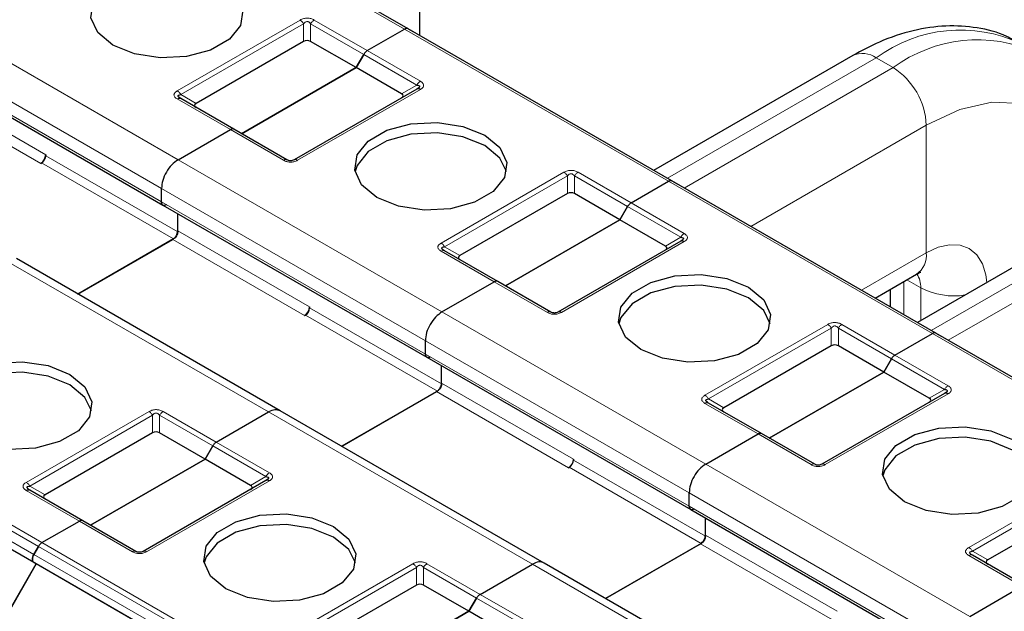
# Model space of a CAD drawing. Header units: millimetres. Extents: x 5 to 418, y 2 to 292.
# Tile 34 of 56: x 249 to 260, y 136 to 143. Entities that reach past the tile are written whole.
import ezdxf

# ---------------------------------------------------------------- set-up
doc = ezdxf.new("R2010")
doc.units = ezdxf.units.MM

msp = doc.modelspace()

# ---------------------------------------------------------------- linework, layer by layer
at = {"color": 7, "linetype": 'Continuous', "lineweight": 18}
for p, q in [((253.2429, 142.7021), (250.2448, 144.4329)), ((247.6708, 142.947), (250.6689, 141.2162)), ((250.6596, 141.9999), (252.055, 142.8054)), ((250.6996, 141.9577), (252.095, 142.7632)), ((252.095, 142.5619), (252.095, 142.7632)), ((252.175, 142.7632), (252.7784, 142.4148)), ((252.175, 142.7632), (252.175, 142.5619)), ((252.215, 142.8054), (252.8184, 142.4571)), ((256.241, 140.9714), (253.2429, 142.7021)), ((247.4822, 142.6204), (250.4803, 140.8896)), ((250.4803, 140.7372), (247.4822, 142.468)), ((252.8184, 142.4571), (253.4217, 142.1087)), ((252.7784, 142.4148), (253.3817, 142.0665)), ((256.2284, 141.0057), (258.6007, 142.3752)), ((258.7931, 142.2642), (258.6007, 142.3752)), ((256.4208, 140.8947), (258.7931, 142.2642)), ((247.666, 142.1386), (249.1651, 141.2732)), ((247.6095, 142.0406), (249.1085, 141.1752)), ((253.4217, 142.0164), (252.0264, 141.2108)), ((253.2075, 141.9659), (253.3817, 142.0665)), ((251.263, 141.5592), (250.6596, 141.9075)), ((250.6996, 141.9577), (250.8739, 141.857)), ((251.8664, 141.2108), (251.263, 141.5592)), ((257.1751, 140.4592), (259.1702, 141.611)), ((259.1702, 140.1586), (259.1702, 141.611)), ((249.1651, 141.2623), (250.6642, 140.3969)), ((250.6689, 141.2162), (253.667, 139.4854)), ((249.118, 141.1807), (250.617, 140.3153)), ((253.6577, 140.2691), (255.0531, 141.0746)), ((253.6977, 140.2269), (255.0931, 141.0324)), ((255.0931, 140.8312), (255.0931, 141.0324)), ((255.1731, 141.0324), (255.7765, 140.6841)), ((255.1731, 141.0324), (255.1731, 140.8312)), ((255.2131, 141.0746), (255.8165, 140.7263)), ((259.2392, 139.2406), (256.241, 140.9714)), ((250.4803, 140.8896), (253.4785, 139.1588)), ((253.4785, 139.0064), (250.4803, 140.7372)), ((255.7765, 140.6841), (256.3799, 140.3357)), ((255.8165, 140.7263), (256.4199, 140.3779)), ((259.2266, 139.2749), (261.5989, 140.6444)), ((259.4189, 139.1639), (261.7912, 140.5334)), ((250.6642, 140.4078), (252.1632, 139.5424)), ((250.6076, 140.3099), (252.1067, 139.4445)), ((256.2056, 140.2351), (256.3799, 140.3357)), ((253.6977, 140.2269), (253.872, 140.1262)), ((256.4199, 140.2856), (255.0245, 139.4801)), ((251.6965, 138.3479), (248.6984, 140.0787)), ((254.2611, 139.8284), (253.6577, 140.1767)), ((258.433, 139.733), (259.1702, 140.1586)), ((258.9492, 139.8506), (259.107, 139.7595)), ((254.8645, 139.4801), (254.2611, 139.8284)), ((258.9147, 139.8307), (258.9147, 139.4549)), ((259.107, 139.7595), (259.107, 139.3862)), ((252.1632, 139.5316), (253.6623, 138.6662)), ((252.1161, 139.4499), (253.6152, 138.5845)), ((253.667, 139.4854), (256.6652, 137.7546)), ((256.6559, 138.5383), (258.0512, 139.3438)), ((256.6959, 138.4961), (258.0912, 139.3016)), ((258.0912, 139.1004), (258.0912, 139.3016)), ((258.1712, 139.3016), (258.7746, 138.9533)), ((258.1712, 139.3016), (258.1712, 139.1004)), ((258.2112, 139.3438), (258.8146, 138.9955)), ((262.2373, 137.5098), (259.2392, 139.2406)), ((253.4785, 139.1588), (256.4766, 137.428)), ((256.4766, 137.2756), (253.4785, 139.0064)), ((258.7746, 138.9533), (259.378, 138.6049)), ((258.8146, 138.9955), (259.418, 138.6472)), ((253.6623, 138.677), (255.1614, 137.8117)), ((246.0844, 138.5505), (249.0825, 136.8197)), ((246.1244, 138.5927), (249.1225, 136.8619)), ((253.6057, 138.5791), (255.1048, 137.7137)), ((259.418, 138.5548), (258.0227, 137.7493)), ((259.2037, 138.5043), (259.378, 138.6049)), ((246.0315, 138.4589), (249.0296, 136.7281)), ((257.2593, 138.0976), (256.6559, 138.4459)), ((256.6959, 138.4961), (256.8701, 138.3955)), ((249.0296, 136.6357), (246.0315, 138.3665)), ((248.9437, 137.5477), (250.339, 138.3533)), ((248.9837, 137.5055), (250.379, 138.311)), ((250.379, 138.1098), (250.379, 138.311)), ((250.459, 138.311), (251.0624, 137.9627)), ((250.459, 138.311), (250.459, 138.1098)), ((250.499, 138.3533), (251.1024, 138.0049)), ((254.6947, 136.6171), (251.6965, 138.3479)), ((257.8627, 137.7493), (257.2593, 138.0976)), ((251.0624, 137.9627), (251.6658, 137.6144)), ((251.1024, 138.0049), (251.7058, 137.6566)), ((255.1614, 137.8008), (256.6604, 136.9354)), ((256.6652, 137.7546), (259.6633, 136.0238)), ((251.4916, 137.5137), (251.6658, 137.6144)), ((255.1142, 137.7191), (256.6133, 136.8537)), ((259.654, 136.8075), (261.0494, 137.613)), ((248.9837, 137.5055), (249.158, 137.4049)), ((251.7058, 137.5642), (250.3105, 136.7587)), ((259.694, 136.7653), (261.0894, 137.5708)), ((249.5471, 137.107), (248.9437, 137.4554)), ((256.4766, 137.428), (259.4747, 135.6973)), ((259.4747, 135.5448), (256.4766, 137.2756)), ((250.1505, 136.7587), (249.5471, 137.107)), ((256.6604, 136.9463), (258.1595, 136.0809)), ((249.1225, 136.8619), (252.1207, 135.1312)), ((256.6039, 136.8483), (258.1029, 135.9829)), ((249.0296, 136.7281), (252.0278, 134.9973)), ((249.0825, 136.8197), (252.0807, 135.0889)), ((260.2574, 136.3668), (259.654, 136.7152)), ((259.694, 136.7653), (259.8683, 136.6647)), ((252.0278, 134.9049), (249.0296, 136.6357)), ((251.9418, 135.8169), (253.3372, 136.6225)), ((253.4972, 136.6225), (254.1006, 136.2741)), ((257.6928, 134.8863), (254.6947, 136.6171)), ((251.9818, 135.7747), (253.3772, 136.5802)), ((253.3772, 136.379), (253.3772, 136.5802)), ((253.4572, 136.5802), (254.0606, 136.2319)), ((253.4572, 136.5802), (253.4572, 136.379)), ((254.1006, 136.2741), (254.704, 135.9258)), ((254.0606, 136.2319), (254.664, 135.8836))]:
    msp.add_line(p, q, dxfattribs=at)
at = {"color": 7, "linetype": 'Continuous', "lineweight": 25}
for p, q in [((253.2829, 142.7061), (250.2848, 144.4369)), ((253.4172, 142.6286), (253.4172, 144.3039)), ((252.8184, 142.4571), (253.2429, 142.7021)), ((252.8184, 142.4571), (253.2429, 142.7021)), ((253.2829, 142.7061), (253.3358, 142.6756)), ((256.281, 140.9753), (253.2829, 142.7061)), ((252.095, 142.5619), (250.8739, 141.857)), ((252.6912, 142.2639), (252.175, 142.5619)), ((247.4988, 142.4313), (250.4969, 140.7006)), ((252.6912, 142.2639), (252.7784, 142.4148)), ((252.7784, 142.4148), (252.6912, 142.2639)), ((258.3341, 142.4016), (256.0722, 141.0959)), ((252.6912, 142.2639), (251.3901, 141.5128)), ((251.3901, 141.5128), (252.6912, 142.2639)), ((253.2075, 141.9659), (252.6912, 142.2639)), ((253.3817, 142.0203), (251.9864, 141.2148)), ((253.3935, 142.0278), (253.3855, 142.0221)), ((251.303, 141.5631), (250.6996, 141.9115)), ((250.6689, 141.2162), (251.263, 141.5592)), ((250.6689, 141.2162), (251.263, 141.5592)), ((251.9064, 141.2148), (251.303, 141.5631)), ((249.1651, 141.2732), (249.1651, 141.2623)), ((249.1085, 141.1752), (249.118, 141.1807)), ((255.8165, 140.7263), (256.241, 140.9714)), ((255.8165, 140.7263), (256.241, 140.9714)), ((259.2792, 139.2445), (256.281, 140.9753)), ((256.281, 140.9753), (256.3339, 140.9448)), ((250.4803, 140.7372), (250.4803, 140.8896)), ((250.4803, 140.7372), (250.4803, 140.8896)), ((255.0931, 140.8312), (253.872, 140.1262)), ((255.6893, 140.5331), (255.1731, 140.8312)), ((250.4969, 140.7006), (253.495, 138.9698)), ((255.7765, 140.6841), (255.6893, 140.5331)), ((255.6893, 140.5331), (255.7765, 140.6841)), ((261.3322, 140.6708), (259.0704, 139.3651)), ((250.6642, 140.3969), (250.6642, 140.604)), ((250.6642, 140.4078), (250.6642, 140.604)), ((254.3883, 139.782), (255.6893, 140.5331)), ((255.6893, 140.5331), (254.3883, 139.782)), ((256.2056, 140.2351), (255.6893, 140.5331)), ((250.617, 140.3153), (249.5309, 139.6883)), ((249.5309, 139.6883), (250.6076, 140.3099)), ((256.3916, 140.297), (256.3836, 140.2913)), ((256.3799, 140.2895), (254.9845, 139.484)), ((251.8299, 138.3611), (248.8317, 140.0919)), ((254.3011, 139.8324), (253.6977, 140.1807)), ((258.5892, 139.6428), (259.0597, 139.9144)), ((253.667, 139.4854), (254.2611, 139.8284)), ((253.667, 139.4854), (254.2611, 139.8284)), ((254.9045, 139.484), (254.3011, 139.8324)), ((258.7585, 139.7405), (258.7585, 139.5451)), ((252.1632, 139.5424), (252.1632, 139.5316)), ((252.1067, 139.4445), (252.1161, 139.4499)), ((258.8146, 138.9955), (259.2392, 139.2406)), ((258.8146, 138.9955), (259.2392, 139.2406)), ((259.2792, 139.2445), (259.3321, 139.214)), ((262.2773, 137.5138), (259.2792, 139.2445)), ((253.4785, 139.0064), (253.4785, 139.1588)), ((253.4785, 139.0064), (253.4785, 139.1588)), ((258.0912, 139.1004), (256.8701, 138.3955)), ((258.6875, 138.8023), (258.1712, 139.1004)), ((253.495, 138.9698), (256.4932, 137.239)), ((258.6875, 138.8023), (258.7746, 138.9533)), ((258.7746, 138.9533), (258.6875, 138.8023)), ((253.6623, 138.677), (253.6623, 138.8732)), ((253.6623, 138.6662), (253.6623, 138.8732)), ((258.6875, 138.8023), (257.3864, 138.0512)), ((257.3864, 138.0512), (258.6875, 138.8023)), ((259.2037, 138.5043), (258.6875, 138.8023)), ((253.6152, 138.5845), (252.529, 137.9575)), ((252.529, 137.9575), (253.6057, 138.5791)), ((259.378, 138.5588), (257.9827, 137.7532)), ((259.3897, 138.5662), (259.3818, 138.5605)), ((257.2993, 138.1016), (256.6959, 138.4499)), ((249.0563, 136.6203), (246.0582, 138.3511)), ((251.1024, 138.0049), (251.6965, 138.3479)), ((251.1024, 138.0049), (251.6965, 138.3479)), ((254.828, 136.6303), (251.8299, 138.3611)), ((250.379, 138.1098), (249.158, 137.4049)), ((250.9753, 137.8118), (250.459, 138.1098)), ((256.6652, 137.7546), (257.2593, 138.0976)), ((256.6652, 137.7546), (257.2593, 138.0976)), ((257.9027, 137.7532), (257.2993, 138.1016)), ((251.0624, 137.9627), (250.9753, 137.8118)), ((250.9753, 137.8118), (251.0624, 137.9627)), ((249.6742, 137.0607), (250.9753, 137.8118)), ((250.9753, 137.8118), (249.6742, 137.0607)), ((251.4916, 137.5137), (250.9753, 137.8118)), ((255.1614, 137.8117), (255.1614, 137.8008)), ((255.1048, 137.7137), (255.1142, 137.7191)), ((251.6658, 137.5682), (250.2705, 136.7627)), ((248.9799, 137.4611), (248.972, 137.4668)), ((249.5871, 137.111), (248.9837, 137.4593)), ((256.4766, 137.2756), (256.4766, 137.428)), ((256.4766, 137.2756), (256.4766, 137.428)), ((261.0894, 137.3696), (259.8683, 136.6647)), ((256.4932, 137.239), (259.4913, 135.5082)), ((249.1225, 136.8619), (249.5471, 137.107)), ((249.1225, 136.8619), (249.5471, 137.107)), ((250.1905, 136.7627), (249.5871, 137.111)), ((256.6604, 136.9354), (256.6604, 137.1424)), ((256.6604, 136.9463), (256.6604, 137.1424)), ((256.6133, 136.8537), (255.5271, 136.2267)), ((255.5271, 136.2267), (256.6039, 136.8483)), ((249.0825, 136.8197), (249.0296, 136.7281)), ((249.0296, 136.7281), (249.0825, 136.8197)), ((260.2974, 136.3708), (259.694, 136.7191)), ((247.3896, 133.7336), (249.0563, 136.6203)), ((249.0563, 136.6203), (247.3896, 133.7336)), ((249.0296, 136.6357), (249.0563, 136.6203)), ((249.0296, 136.6357), (249.0563, 136.6203)), ((252.0544, 134.8895), (249.0563, 136.6203)), ((254.1006, 136.2741), (254.6947, 136.6171)), ((254.1006, 136.2741), (254.6947, 136.6171)), ((257.8261, 134.8995), (254.828, 136.6303)), ((253.3772, 136.379), (252.1561, 135.6741)), ((253.9734, 136.081), (253.4572, 136.379)), ((259.6633, 136.0238), (260.2574, 136.3668)), ((259.6633, 136.0238), (260.2574, 136.3668)), ((253.9734, 136.081), (254.0606, 136.2319)), ((254.0606, 136.2319), (253.9734, 136.081)), ((253.9734, 136.081), (252.6724, 135.3299)), ((252.6724, 135.3299), (253.9734, 136.081)), ((254.4897, 135.7829), (253.9734, 136.081))]:
    msp.add_line(p, q, dxfattribs=at)
at = {"color": 7, "linetype": 'Continuous', "lineweight": 25, "flags": 128}
for points in [[(249.9288, 142.5197), (249.7561, 142.6621), (249.6782, 142.8299), (249.7045, 143.003), (249.8317, 143.1605), (250.0445, 143.2833), (250.3173, 143.3568), (250.6171, 143.3719), (250.9079, 143.327), (251.1544, 143.2273)], [(251.1544, 143.2273), (251.3271, 143.085), (251.405, 142.9171), (251.3787, 142.744), (251.2515, 142.5865), (251.0387, 142.4637), (250.7659, 142.3902), (250.4661, 142.3751), (250.1753, 142.4201), (249.9288, 142.5197)], [(252.9269, 140.789), (252.7543, 140.9313), (252.6764, 141.0991), (252.7026, 141.2722), (252.8298, 141.4297), (253.0426, 141.5526), (253.3154, 141.626), (253.6153, 141.6411), (253.906, 141.5962), (254.1526, 141.4965)], [(254.1526, 141.3767), (253.906, 141.4764), (253.6153, 141.5214), (253.3154, 141.5062), (253.0426, 141.4328), (252.8298, 141.3099), (252.7026, 141.1525), (252.6793, 141.0828)], [(254.1526, 141.4965), (254.3252, 141.3542), (254.4031, 141.1863), (254.3769, 141.0132), (254.2497, 140.8558), (254.0368, 140.7329), (253.764, 140.6595), (253.4642, 140.6443), (253.1735, 140.6893), (252.9269, 140.789)], [(254.4002, 141.0828), (254.3252, 141.2344), (254.1526, 141.3767)], [(255.925, 139.0582), (255.7524, 139.2005), (255.6745, 139.3683), (255.7007, 139.5414), (255.8279, 139.6989), (256.0408, 139.8218), (256.3136, 139.8952), (256.6134, 139.9104), (256.9041, 139.8654), (257.1507, 139.7657)], [(257.1507, 139.646), (256.9041, 139.7456), (256.6134, 139.7906), (256.3136, 139.7755), (256.0408, 139.702), (255.8279, 139.5792), (255.7007, 139.4217), (255.6774, 139.3521)], [(257.1507, 139.7657), (257.3233, 139.6234), (257.4012, 139.4555), (257.375, 139.2825), (257.2478, 139.125), (257.035, 139.0021), (256.7622, 138.9287), (256.4623, 138.9135), (256.1716, 138.9585), (255.925, 139.0582)], [(257.3983, 139.3521), (257.3233, 139.5036), (257.1507, 139.646)], [(248.2129, 138.0676), (248.0402, 138.2099), (247.9623, 138.3778), (247.9886, 138.5509), (248.1158, 138.7083), (248.3286, 138.8312), (248.6014, 138.9046), (248.9012, 138.9198), (249.192, 138.8748), (249.4385, 138.7751)], [(249.4385, 138.6554), (249.192, 138.755), (248.9012, 138.8), (248.6014, 138.7849), (248.3286, 138.7114), (248.1158, 138.5886), (247.9886, 138.4311), (247.9653, 138.3615)], [(249.4385, 138.7751), (249.6112, 138.6328), (249.6891, 138.465), (249.6628, 138.2919), (249.5356, 138.1344), (249.3228, 138.0115), (249.05, 137.9381), (248.7502, 137.923), (248.4594, 137.9679), (248.2129, 138.0676)], [(249.6861, 138.3615), (249.6112, 138.5131), (249.4385, 138.6554)], [(258.9232, 137.3274), (258.7505, 137.4697), (258.6726, 137.6376), (258.6989, 137.8106), (258.8261, 137.9681), (259.0389, 138.091), (259.3117, 138.1644), (259.6115, 138.1796), (259.9023, 138.1346), (260.1488, 138.0349)], [(260.1488, 137.9152), (259.9023, 138.0148), (259.6115, 138.0598), (259.3117, 138.0447), (259.0389, 137.9712), (258.8261, 137.8484), (258.6989, 137.6909), (258.6756, 137.6213)], [(260.1488, 138.0349), (260.3215, 137.8926), (260.3994, 137.7248), (260.3731, 137.5517), (260.2459, 137.3942), (260.0331, 137.2713), (259.7603, 137.1979), (259.4605, 137.1827), (259.1697, 137.2277), (258.9232, 137.3274)], [(251.211, 136.3368), (251.0384, 136.4791), (250.9605, 136.647), (250.9867, 136.8201), (251.1139, 136.9776), (251.3267, 137.1004), (251.5995, 137.1739), (251.8994, 137.189), (252.1901, 137.144), (252.4367, 137.0444)], [(252.4367, 136.9246), (252.1901, 137.0243), (251.8994, 137.0692), (251.5995, 137.0541), (251.3267, 136.9807), (251.1139, 136.8578), (250.9867, 136.7003), (250.9634, 136.6307)], [(252.4367, 137.0444), (252.6093, 136.902), (252.6872, 136.7342), (252.661, 136.5611), (252.5338, 136.4036), (252.3209, 136.2807), (252.0481, 136.2073), (251.7483, 136.1922), (251.4576, 136.2371), (251.211, 136.3368)], [(252.6843, 136.6307), (252.6093, 136.7823), (252.4367, 136.9246)]]:
    msp.add_lwpolyline(points, dxfattribs=at)
at = {"color": 7, "linetype": 'Continuous', "lineweight": 18, "flags": 128}
for points in [[(259.1702, 141.611), (259.5504, 141.7872), (259.916, 141.8702), (260.2529, 141.8567), (260.5482, 141.7473), (260.7906, 141.5462), (260.9706, 141.2611), (261.0815, 140.903), (261.1182, 140.5473)], [(259.1702, 140.1586), (259.305, 140.2211), (259.4347, 140.2505), (259.5541, 140.2458), (259.6589, 140.207), (259.7448, 140.1357), (259.8087, 140.0346), (259.848, 139.9076), (259.8592, 139.8204)]]:
    msp.add_lwpolyline(points, dxfattribs=at)
at = {"color": 7, "linetype": 'Continuous', "lineweight": 18}
for centre, radius, start, end in [((259.5592, 141.0813), 1.6102, 64.78089, 126.52957), ((259.7537, 140.9635), 1.617, 65.61672, 126.44967), ((258.4445, 142.1571), 0.2683, 54.38242, 114.30712), ((258.3514, 141.5737), 0.8196, 2.60548, 57.39452), ((250.683, 141.8748), 0.0402, 65.68605, 125.61817), ((253.6812, 140.144), 0.0402, 65.68605, 125.61817), ((258.9089, 140.1298), 0.2629, 305.01333, 6.29885), ((258.8412, 139.7722), 0.2661, 357.26072, 33.40468), ((259.4831, 140.4871), 0.819, 242.66862, 279.15117), ((256.6793, 138.4132), 0.0402, 65.68605, 125.61817), ((251.7669, 137.5587), 0.1154, 121.95467, 151.14439), ((259.6774, 136.6824), 0.0402, 65.68605, 125.61817)]:
    msp.add_arc(centre, radius, start, end, dxfattribs=at)
at = {"color": 7, "linetype": 'Continuous', "lineweight": 25}
for centre, radius in [((249.0423, 141.2788), 0.1229), ((249.0628, 141.267), 0.1025), ((252.0404, 139.548), 0.1229), ((252.0609, 139.5362), 0.1025), ((255.0386, 137.8172), 0.1229), ((255.059, 137.8054), 0.1025)]:
    msp.add_arc(centre, radius, 302.60548, 357.39452, dxfattribs=at)
for centre, major_axis, ratio, start_param, end_param in [((252.135, 142.4927), (0.08, 0), 0.9998916, 1.0471975, 2.0943951), ((253.0875, 141.9428), (0.1386, 0), 0.3332972, 5.7595865, 6.8067841), ((250.9939, 141.8339), (0.1386, 0), 0.3332972, 2.6179939, 3.6651914), ((255.1331, 140.7619), (0.08, 0), 0.9998916, 1.0471975, 2.0943951), ((256.0856, 140.212), (0.1386, 0), 0.3332972, 5.7595865, 6.8067841), ((253.992, 140.1031), (0.1386, 0), 0.3332972, 2.6179939, 3.6651914), ((258.1312, 139.0311), (0.08, 0), 0.9998916, 1.0471975, 2.0943951), ((259.0837, 138.4812), (0.1386, 0), 0.3332972, 5.7595865, 6.8067841), ((256.9901, 138.3724), (0.1386, 0), 0.3332972, 2.6179939, 3.6651914), ((250.419, 138.0405), (0.08, 0), 0.9998916, 1.0471975, 2.0943951), ((251.3716, 137.4906), (0.1386, 0), 0.3332972, 5.7595865, 6.8067841), ((249.278, 137.3818), (0.1386, 0), 0.3332972, 2.6179939, 3.6651915), ((259.9883, 136.6416), (0.1386, 0), 0.3332972, 2.6179939, 3.6651914), ((253.4172, 136.3097), (0.08, 0), 0.9998916, 1.0471975, 2.0943951)]:
    msp.add_ellipse(centre, major_axis=major_axis, ratio=ratio, start_param=start_param, end_param=end_param, dxfattribs=at)
at = {"color": 7, "linetype": 'Continuous', "lineweight": 18}
for points, knots in [([(252.055, 142.8054), (252.0681, 142.8119), (252.0864, 142.821), (252.1166, 142.8263), (252.1377, 142.827), (252.1584, 142.8256), (252.186, 142.8199), (252.203, 142.8114), (252.215, 142.8054)], [0, 0, 0, 0, 0.2823256, 0.3956386, 0.5177702, 0.6311071, 0.7404354, 1, 1, 1, 1]), ([(252.095, 142.7632), (252.1006, 142.7702), (252.1085, 142.78), (252.125, 142.7874), (252.1371, 142.7885), (252.1486, 142.7862), (252.1626, 142.7784), (252.1698, 142.7695), (252.175, 142.7632)], [0, 0, 0, 0, 0.2915567, 0.4094353, 0.5237228, 0.6250088, 0.734944, 1, 1, 1, 1]), ([(253.4217, 142.1087), (253.433, 142.1012), (253.4487, 142.0906), (253.4579, 142.0731), (253.4592, 142.061), (253.4568, 142.049), (253.4468, 142.0331), (253.4321, 142.0233), (253.4217, 142.0164)], [0, 0, 0, 0, 0.2823256, 0.3956386, 0.5177703, 0.6311071, 0.7404354, 1, 1, 1, 1]), ([(250.6596, 141.9075), (250.649, 141.9146), (250.6337, 141.9248), (250.624, 141.9416), (250.6217, 141.9538), (250.6241, 141.9658), (250.6336, 141.9823), (250.6489, 141.9927), (250.6596, 141.9999)], [0, 0, 0, 0, 0.26461808, 0.38495477, 0.50402884, 0.61396803, 0.73058283, 1, 1, 1, 1]), ([(252.0264, 141.2108), (252.0133, 141.2044), (251.9949, 141.1953), (251.9647, 141.19), (251.9437, 141.1892), (251.9229, 141.1906), (251.8953, 141.1964), (251.8783, 141.2049), (251.8664, 141.2108)], [0, 0, 0, 0, 0.28232556, 0.3956386, 0.51777025, 0.63110711, 0.74043539, 1, 1, 1, 1]), ([(255.0531, 141.0746), (255.0662, 141.0811), (255.0846, 141.0902), (255.1148, 141.0955), (255.1358, 141.0962), (255.1565, 141.0948), (255.1842, 141.0891), (255.2011, 141.0806), (255.2131, 141.0746)], [0, 0, 0, 0, 0.2823256, 0.3956386, 0.5177702, 0.6311071, 0.7404354, 1, 1, 1, 1]), ([(255.0931, 141.0324), (255.0987, 141.0394), (255.1066, 141.0493), (255.1231, 141.0567), (255.1353, 141.0577), (255.1467, 141.0555), (255.1607, 141.0476), (255.168, 141.0387), (255.1731, 141.0324)], [0, 0, 0, 0, 0.29155666, 0.40943532, 0.52372283, 0.62500884, 0.73494402, 1, 1, 1, 1]), ([(256.4199, 140.3779), (256.4311, 140.3704), (256.4469, 140.3598), (256.456, 140.3423), (256.4573, 140.3302), (256.4549, 140.3182), (256.4449, 140.3023), (256.4302, 140.2925), (256.4199, 140.2856)], [0, 0, 0, 0, 0.2823256, 0.3956386, 0.5177703, 0.6311071, 0.7404354, 1, 1, 1, 1]), ([(253.6577, 140.1767), (253.6472, 140.1838), (253.6318, 140.194), (253.6222, 140.2109), (253.6198, 140.223), (253.6223, 140.235), (253.6318, 140.2515), (253.6471, 140.2619), (253.6577, 140.2691)], [0, 0, 0, 0, 0.2646181, 0.3849548, 0.5040288, 0.613968, 0.7305828, 1, 1, 1, 1]), ([(255.0245, 139.4801), (255.0114, 139.4736), (254.9931, 139.4645), (254.9629, 139.4592), (254.9418, 139.4584), (254.9211, 139.4598), (254.8935, 139.4656), (254.8765, 139.4741), (254.8645, 139.4801)], [0, 0, 0, 0, 0.2823256, 0.3956386, 0.5177702, 0.6311071, 0.7404354, 1, 1, 1, 1]), ([(258.0512, 139.3438), (258.0643, 139.3503), (258.0827, 139.3594), (258.1129, 139.3647), (258.134, 139.3655), (258.1547, 139.364), (258.1823, 139.3583), (258.1993, 139.3498), (258.2112, 139.3438)], [0, 0, 0, 0, 0.2823256, 0.3956386, 0.5177702, 0.6311071, 0.7404354, 1, 1, 1, 1]), ([(258.0912, 139.3016), (258.0969, 139.3086), (258.1048, 139.3185), (258.1213, 139.3259), (258.1334, 139.3269), (258.1449, 139.3247), (258.1589, 139.3168), (258.1661, 139.3079), (258.1712, 139.3016)], [0, 0, 0, 0, 0.2915567, 0.4094353, 0.5237228, 0.6250088, 0.734944, 1, 1, 1, 1]), ([(259.418, 138.6472), (259.4292, 138.6396), (259.445, 138.629), (259.4542, 138.6116), (259.4555, 138.5994), (259.453, 138.5874), (259.4431, 138.5715), (259.4284, 138.5617), (259.418, 138.5548)], [0, 0, 0, 0, 0.2823256, 0.3956386, 0.5177703, 0.6311071, 0.7404354, 1, 1, 1, 1]), ([(256.6559, 138.4459), (256.6453, 138.453), (256.63, 138.4633), (256.6203, 138.4801), (256.6179, 138.4922), (256.6204, 138.5042), (256.6299, 138.5208), (256.6452, 138.5311), (256.6559, 138.5383)], [0, 0, 0, 0, 0.2646181, 0.3849548, 0.5040288, 0.613968, 0.7305828, 1, 1, 1, 1]), ([(250.339, 138.3533), (250.3521, 138.3597), (250.3705, 138.3688), (250.4007, 138.3741), (250.4218, 138.3749), (250.4425, 138.3735), (250.4701, 138.3677), (250.4871, 138.3592), (250.499, 138.3533)], [0, 0, 0, 0, 0.2823256, 0.3956386, 0.5177702, 0.6311071, 0.7404354, 1, 1, 1, 1]), ([(250.379, 138.311), (250.3847, 138.318), (250.3926, 138.3279), (250.4091, 138.3353), (250.4212, 138.3363), (250.4327, 138.3341), (250.4467, 138.3262), (250.4539, 138.3173), (250.459, 138.311)], [0, 0, 0, 0, 0.2915567, 0.4094353, 0.5237228, 0.6250088, 0.734944, 1, 1, 1, 1]), ([(258.0227, 137.7493), (258.0096, 137.7428), (257.9912, 137.7337), (257.961, 137.7284), (257.9399, 137.7276), (257.9192, 137.7291), (257.8916, 137.7348), (257.8746, 137.7433), (257.8627, 137.7493)], [0, 0, 0, 0, 0.2823256, 0.3956386, 0.5177702, 0.6311071, 0.7404354, 1, 1, 1, 1]), ([(251.7058, 137.6566), (251.7164, 137.6495), (251.7317, 137.6393), (251.7414, 137.6225), (251.7438, 137.6103), (251.7413, 137.5983), (251.7318, 137.5818), (251.7165, 137.5714), (251.7058, 137.5642)], [0, 0, 0, 0, 0.26461808, 0.38495477, 0.50402884, 0.61396803, 0.73058283, 1, 1, 1, 1]), ([(248.9437, 137.4554), (248.9324, 137.4629), (248.9167, 137.4735), (248.9075, 137.491), (248.9062, 137.5031), (248.9087, 137.5151), (248.9186, 137.531), (248.9333, 137.5408), (248.9437, 137.5477)], [0, 0, 0, 0, 0.28232556, 0.39563861, 0.51777026, 0.63110712, 0.7404354, 1, 1, 1, 1]), ([(250.3105, 136.7587), (250.2974, 136.7522), (250.279, 136.7431), (250.2488, 136.7378), (250.2277, 136.7371), (250.207, 136.7385), (250.1794, 136.7442), (250.1624, 136.7527), (250.1505, 136.7587)], [0, 0, 0, 0, 0.2823256, 0.3956386, 0.5177702, 0.6311071, 0.7404354, 1, 1, 1, 1]), ([(259.654, 136.7152), (259.6434, 136.7222), (259.6281, 136.7325), (259.6184, 136.7493), (259.6161, 136.7614), (259.6185, 136.7734), (259.628, 136.79), (259.6433, 136.8003), (259.654, 136.8075)], [0, 0, 0, 0, 0.2646181, 0.3849548, 0.5040288, 0.613968, 0.7305828, 1, 1, 1, 1]), ([(253.3372, 136.6225), (253.3503, 136.629), (253.3686, 136.638), (253.3988, 136.6433), (253.4199, 136.6441), (253.4406, 136.6427), (253.4682, 136.6369), (253.4852, 136.6284), (253.4972, 136.6225)], [0, 0, 0, 0, 0.28232556, 0.3956386, 0.51777025, 0.63110711, 0.74043539, 1, 1, 1, 1]), ([(253.3772, 136.5802), (253.3828, 136.5873), (253.3907, 136.5971), (253.4072, 136.6045), (253.4194, 136.6055), (253.4308, 136.6033), (253.4448, 136.5954), (253.4521, 136.5865), (253.4572, 136.5802)], [0, 0, 0, 0, 0.2915567, 0.4094353, 0.5237228, 0.6250088, 0.734944, 1, 1, 1, 1])]:
    msp.add_open_spline(points, degree=3, knots=knots, dxfattribs=at)
for points in [[(252.055, 142.8054), (252.0587, 142.803), (252.0661, 142.7983), (252.0767, 142.7882), (252.0867, 142.7765), (252.0922, 142.7676), (252.095, 142.7632)], [(252.175, 142.7632), (252.1777, 142.7676), (252.1833, 142.7765), (252.1932, 142.7882), (252.2038, 142.7983), (252.2112, 142.803), (252.215, 142.8054)], [(253.4217, 142.1087), (253.418, 142.1064), (253.4106, 142.1016), (253.4, 142.0915), (253.39, 142.0799), (253.3845, 142.071), (253.3817, 142.0665)], [(250.6596, 141.9999), (250.6633, 141.9975), (250.6707, 141.9927), (250.6814, 141.9827), (250.6913, 141.971), (250.6968, 141.9621), (250.6996, 141.9577)], [(251.9064, 141.2148), (251.9036, 141.2161), (251.8981, 141.2186), (251.8882, 141.2188), (251.8775, 141.2165), (251.8701, 141.2127), (251.8664, 141.2108)], [(252.0264, 141.2108), (252.0227, 141.2127), (252.0153, 141.2165), (252.0046, 141.2188), (251.9947, 141.2186), (251.9892, 141.2161), (251.9864, 141.2148)], [(255.0531, 141.0746), (255.0568, 141.0722), (255.0642, 141.0675), (255.0749, 141.0574), (255.0848, 141.0457), (255.0903, 141.0368), (255.0931, 141.0324)], [(255.1731, 141.0324), (255.1759, 141.0368), (255.1814, 141.0457), (255.1913, 141.0574), (255.202, 141.0675), (255.2094, 141.0722), (255.2131, 141.0746)], [(256.4199, 140.3779), (256.4162, 140.3756), (256.4088, 140.3708), (256.3981, 140.3607), (256.3882, 140.3491), (256.3826, 140.3402), (256.3799, 140.3357)], [(253.6577, 140.2691), (253.6614, 140.2667), (253.6688, 140.262), (253.6795, 140.2519), (253.6894, 140.2402), (253.695, 140.2313), (253.6977, 140.2269)], [(254.9045, 139.484), (254.9018, 139.4853), (254.8962, 139.4878), (254.8863, 139.488), (254.8756, 139.4857), (254.8682, 139.482), (254.8645, 139.4801)], [(255.0245, 139.4801), (255.0208, 139.482), (255.0134, 139.4857), (255.0028, 139.488), (254.9928, 139.4878), (254.9873, 139.4853), (254.9845, 139.484)], [(258.0512, 139.3438), (258.0549, 139.3414), (258.0623, 139.3367), (258.073, 139.3266), (258.0829, 139.315), (258.0885, 139.3061), (258.0912, 139.3016)], [(258.1712, 139.3016), (258.174, 139.3061), (258.1795, 139.315), (258.1894, 139.3266), (258.2001, 139.3367), (258.2075, 139.3414), (258.2112, 139.3438)], [(259.418, 138.6472), (259.4143, 138.6448), (259.4069, 138.64), (259.3962, 138.63), (259.3863, 138.6183), (259.3808, 138.6094), (259.378, 138.6049)], [(256.6559, 138.5383), (256.6596, 138.5359), (256.667, 138.5312), (256.6776, 138.5211), (256.6876, 138.5094), (256.6931, 138.5005), (256.6959, 138.4961)], [(250.339, 138.3533), (250.3427, 138.3509), (250.3502, 138.3461), (250.3608, 138.3361), (250.3707, 138.3244), (250.3763, 138.3155), (250.379, 138.311)], [(250.459, 138.311), (250.4618, 138.3155), (250.4673, 138.3244), (250.4773, 138.3361), (250.4879, 138.3461), (250.4953, 138.3509), (250.499, 138.3533)], [(257.9027, 137.7532), (257.8999, 137.7545), (257.8944, 137.757), (257.8844, 137.7572), (257.8738, 137.755), (257.8664, 137.7512), (257.8627, 137.7493)], [(258.0227, 137.7493), (258.019, 137.7512), (258.0115, 137.755), (258.0009, 137.7572), (257.991, 137.757), (257.9854, 137.7545), (257.9827, 137.7532)], [(248.9437, 137.5477), (248.9474, 137.5454), (248.9548, 137.5406), (248.9655, 137.5305), (248.9754, 137.5189), (248.9809, 137.51), (248.9837, 137.5055)], [(250.1905, 136.7627), (250.1877, 136.7639), (250.1822, 136.7664), (250.1722, 136.7666), (250.1616, 136.7644), (250.1542, 136.7606), (250.1505, 136.7587)], [(250.3105, 136.7587), (250.3068, 136.7606), (250.2994, 136.7644), (250.2887, 136.7666), (250.2788, 136.7664), (250.2732, 136.7639), (250.2705, 136.7627)], [(259.654, 136.8075), (259.6577, 136.8051), (259.6651, 136.8004), (259.6758, 136.7903), (259.6857, 136.7786), (259.6912, 136.7697), (259.694, 136.7653)], [(253.3372, 136.6225), (253.3409, 136.6201), (253.3483, 136.6153), (253.3589, 136.6053), (253.3689, 136.5936), (253.3744, 136.5847), (253.3772, 136.5802)], [(253.4572, 136.5802), (253.4599, 136.5847), (253.4655, 136.5936), (253.4754, 136.6053), (253.4861, 136.6153), (253.4935, 136.6201), (253.4972, 136.6225)]]:
    msp.add_open_spline(points, degree=3, dxfattribs=at)
at = {"color": 7, "linetype": 'Continuous', "lineweight": 25}
for points in [[(253.2829, 142.7061), (253.2801, 142.7074), (253.2746, 142.7099), (253.2647, 142.7101), (253.254, 142.7078), (253.2466, 142.704), (253.2429, 142.7021)], [(253.2829, 142.7061), (253.2801, 142.7074), (253.2746, 142.7099), (253.2647, 142.7101), (253.254, 142.7078), (253.2466, 142.704), (253.2429, 142.7021)], [(252.8184, 142.4571), (252.8146, 142.4547), (252.8072, 142.4499), (252.7966, 142.4399), (252.7867, 142.4282), (252.7811, 142.4193), (252.7784, 142.4148)], [(252.8184, 142.4571), (252.8146, 142.4547), (252.8072, 142.4499), (252.7966, 142.4399), (252.7867, 142.4282), (252.7811, 142.4193), (252.7784, 142.4148)], [(253.4217, 142.0164), (253.418, 142.0183), (253.4106, 142.0221), (253.4, 142.0243), (253.39, 142.0241), (253.3845, 142.0216), (253.3817, 142.0203)], [(251.303, 141.5631), (251.3002, 141.5644), (251.2947, 141.5669), (251.2848, 141.5671), (251.2741, 141.5649), (251.2667, 141.5611), (251.263, 141.5592)], [(251.303, 141.5631), (251.3002, 141.5644), (251.2947, 141.5669), (251.2848, 141.5671), (251.2741, 141.5649), (251.2667, 141.5611), (251.263, 141.5592)], [(250.6689, 141.2162), (250.6442, 141.1987), (250.5948, 141.1636), (250.5324, 141.0773), (250.4888, 140.9801), (250.4832, 140.9198), (250.4803, 140.8896)], [(250.6689, 141.2162), (250.6442, 141.1987), (250.5948, 141.1636), (250.5324, 141.0773), (250.4888, 140.9801), (250.4832, 140.9198), (250.4803, 140.8896)], [(256.281, 140.9753), (256.2783, 140.9766), (256.2727, 140.9791), (256.2628, 140.9793), (256.2521, 140.9771), (256.2447, 140.9733), (256.241, 140.9714)], [(256.281, 140.9753), (256.2783, 140.9766), (256.2727, 140.9791), (256.2628, 140.9793), (256.2521, 140.9771), (256.2447, 140.9733), (256.241, 140.9714)], [(250.5369, 140.7045), (250.5295, 140.7012), (250.5147, 140.6946), (250.496, 140.6989), (250.4829, 140.713), (250.4812, 140.7291), (250.4803, 140.7372)], [(255.8165, 140.7263), (255.8128, 140.7239), (255.8054, 140.7191), (255.7947, 140.7091), (255.7848, 140.6974), (255.7793, 140.6885), (255.7765, 140.6841)], [(255.8165, 140.7263), (255.8128, 140.7239), (255.8054, 140.7191), (255.7947, 140.7091), (255.7848, 140.6974), (255.7793, 140.6885), (255.7765, 140.6841)], [(250.6076, 140.3099), (250.615, 140.3151), (250.6298, 140.3256), (250.6485, 140.3515), (250.6616, 140.3807), (250.6633, 140.3988), (250.6642, 140.4078)], [(250.6642, 140.3969), (250.6635, 140.3894), (250.662, 140.3743), (250.6511, 140.35), (250.6356, 140.3284), (250.6232, 140.3197), (250.617, 140.3153)], [(256.4199, 140.2856), (256.4162, 140.2875), (256.4088, 140.2913), (256.3981, 140.2935), (256.3882, 140.2933), (256.3826, 140.2908), (256.3799, 140.2895)], [(254.3011, 139.8324), (254.2984, 139.8336), (254.2928, 139.8361), (254.2829, 139.8363), (254.2722, 139.8341), (254.2648, 139.8303), (254.2611, 139.8284)], [(254.3011, 139.8324), (254.2984, 139.8336), (254.2928, 139.8361), (254.2829, 139.8363), (254.2722, 139.8341), (254.2648, 139.8303), (254.2611, 139.8284)], [(253.667, 139.4854), (253.6423, 139.4679), (253.5929, 139.4328), (253.5306, 139.3465), (253.487, 139.2493), (253.4813, 139.189), (253.4785, 139.1588)], [(253.667, 139.4854), (253.6423, 139.4679), (253.5929, 139.4328), (253.5306, 139.3465), (253.487, 139.2493), (253.4813, 139.189), (253.4785, 139.1588)], [(259.2792, 139.2445), (259.2764, 139.2458), (259.2709, 139.2483), (259.2609, 139.2485), (259.2503, 139.2463), (259.2429, 139.2425), (259.2392, 139.2406)], [(259.2792, 139.2445), (259.2764, 139.2458), (259.2709, 139.2483), (259.2609, 139.2485), (259.2503, 139.2463), (259.2429, 139.2425), (259.2392, 139.2406)], [(253.535, 138.9737), (253.5276, 138.9704), (253.5128, 138.9638), (253.4941, 138.9682), (253.481, 138.9822), (253.4793, 138.9983), (253.4785, 139.0064)], [(258.8146, 138.9955), (258.8109, 138.9931), (258.8035, 138.9884), (258.7928, 138.9783), (258.7829, 138.9666), (258.7774, 138.9577), (258.7746, 138.9533)], [(258.8146, 138.9955), (258.8109, 138.9931), (258.8035, 138.9884), (258.7928, 138.9783), (258.7829, 138.9666), (258.7774, 138.9577), (258.7746, 138.9533)], [(253.6057, 138.5791), (253.6131, 138.5843), (253.628, 138.5948), (253.6467, 138.6207), (253.6598, 138.6499), (253.6615, 138.668), (253.6623, 138.677)], [(253.6623, 138.6662), (253.6616, 138.6586), (253.6602, 138.6435), (253.6493, 138.6192), (253.6337, 138.5977), (253.6213, 138.5889), (253.6152, 138.5845)], [(259.418, 138.5548), (259.4143, 138.5567), (259.4069, 138.5605), (259.3962, 138.5627), (259.3863, 138.5625), (259.3808, 138.56), (259.378, 138.5588)], [(257.2993, 138.1016), (257.2965, 138.1028), (257.291, 138.1053), (257.281, 138.1055), (257.2704, 138.1033), (257.263, 138.0995), (257.2593, 138.0976)], [(257.2993, 138.1016), (257.2965, 138.1028), (257.291, 138.1053), (257.281, 138.1055), (257.2704, 138.1033), (257.263, 138.0995), (257.2593, 138.0976)], [(251.1024, 138.0049), (251.0987, 138.0025), (251.0913, 137.9978), (251.0807, 137.9877), (251.0707, 137.976), (251.0652, 137.9671), (251.0624, 137.9627)], [(251.1024, 138.0049), (251.0987, 138.0025), (251.0913, 137.9978), (251.0807, 137.9877), (251.0707, 137.976), (251.0652, 137.9671), (251.0624, 137.9627)], [(256.6652, 137.7546), (256.6404, 137.7371), (256.591, 137.702), (256.5287, 137.6157), (256.4851, 137.5185), (256.4794, 137.4582), (256.4766, 137.428)], [(256.6652, 137.7546), (256.6404, 137.7371), (256.591, 137.702), (256.5287, 137.6157), (256.4851, 137.5185), (256.4794, 137.4582), (256.4766, 137.428)], [(251.7058, 137.5642), (251.7021, 137.5661), (251.6947, 137.5699), (251.6841, 137.5722), (251.6741, 137.5719), (251.6686, 137.5694), (251.6658, 137.5682)], [(248.9437, 137.4554), (248.9474, 137.4573), (248.9548, 137.4611), (248.9655, 137.4633), (248.9754, 137.4631), (248.9809, 137.4606), (248.9837, 137.4593)], [(256.5332, 137.2429), (256.5257, 137.2397), (256.5109, 137.2331), (256.4922, 137.2374), (256.4791, 137.2514), (256.4774, 137.2675), (256.4766, 137.2756)], [(249.5871, 137.111), (249.5843, 137.1122), (249.5788, 137.1148), (249.5688, 137.115), (249.5582, 137.1127), (249.5508, 137.1089), (249.5471, 137.107)], [(249.5871, 137.111), (249.5843, 137.1122), (249.5788, 137.1148), (249.5688, 137.115), (249.5582, 137.1127), (249.5508, 137.1089), (249.5471, 137.107)], [(256.6039, 136.8483), (256.6113, 136.8535), (256.6261, 136.8641), (256.6448, 136.89), (256.6579, 136.9191), (256.6596, 136.9372), (256.6604, 136.9463)], [(249.1225, 136.8619), (249.1188, 136.8596), (249.1114, 136.8548), (249.1008, 136.8447), (249.0908, 136.8331), (249.0853, 136.8242), (249.0825, 136.8197)], [(249.1225, 136.8619), (249.1188, 136.8596), (249.1114, 136.8548), (249.1008, 136.8447), (249.0908, 136.8331), (249.0853, 136.8242), (249.0825, 136.8197)], [(256.6604, 136.9354), (256.6597, 136.9278), (256.6583, 136.9127), (256.6474, 136.8885), (256.6318, 136.8669), (256.6195, 136.8581), (256.6133, 136.8537)], [(249.0296, 136.7281), (249.025, 136.7187), (249.0157, 136.6998), (249.0117, 136.6716), (249.0157, 136.6479), (249.025, 136.6398), (249.0296, 136.6357)], [(249.0296, 136.6357), (249.025, 136.6398), (249.0157, 136.6479), (249.0117, 136.6716), (249.0157, 136.6998), (249.025, 136.7187), (249.0296, 136.7281)], [(254.1006, 136.2741), (254.0969, 136.2718), (254.0895, 136.267), (254.0788, 136.2569), (254.0689, 136.2453), (254.0633, 136.2364), (254.0606, 136.2319)], [(254.1006, 136.2741), (254.0969, 136.2718), (254.0895, 136.267), (254.0788, 136.2569), (254.0689, 136.2453), (254.0633, 136.2364), (254.0606, 136.2319)]]:
    msp.add_open_spline(points, degree=3, dxfattribs=at)
for points, knots in [([(260.2185, 142.5409), (260.1743, 142.5682), (260.0312, 142.6568), (259.7492, 142.726), (259.3917, 142.75), (259.0177, 142.6935), (258.662, 142.5768), (258.4351, 142.4556), (258.3341, 142.4016)], [0, 0, 0, 0, 0.0824723, 0.2672032, 0.4522256, 0.6426147, 0.8408581, 1, 1, 1, 1]), ([(253.3817, 142.0665), (253.3904, 142.0653), (253.4025, 142.0636), (253.4118, 142.0561), (253.4132, 142.0493), (253.4102, 142.0422), (253.4005, 142.0318), (253.3895, 142.0251), (253.3817, 142.0203)], [0, 0, 0, 0, 0.2915567, 0.4094353, 0.5237228, 0.6250088, 0.734944, 1, 1, 1, 1]), ([(250.6996, 141.9115), (250.6911, 141.9167), (250.6794, 141.9239), (250.6702, 141.9349), (250.6679, 141.9417), (250.6701, 141.9475), (250.6792, 141.9543), (250.691, 141.9562), (250.6996, 141.9577)], [0, 0, 0, 0, 0.288782, 0.3996105, 0.4976777, 0.5951187, 0.7063928, 1, 1, 1, 1]), ([(250.6911, 141.9146), (250.6881, 141.9167), (250.6823, 141.9206), (250.6792, 141.9248), (250.6777, 141.9268)], [0, 0, 0, 0, 0.5256895, 1, 1, 1, 1]), ([(251.9864, 141.2148), (251.9808, 141.2119), (251.9728, 141.2078), (251.9563, 141.2044), (251.9442, 141.2038), (251.9328, 141.205), (251.9187, 141.2084), (251.9115, 141.2121), (251.9064, 141.2148)], [0, 0, 0, 0, 0.2915567, 0.4094353, 0.5237228, 0.6250088, 0.734944, 1, 1, 1, 1]), ([(250.4803, 140.7372), (250.4813, 140.7294), (250.4832, 140.7138), (250.4908, 140.7017), (250.4969, 140.7006), (250.4969, 140.7006)], [0, 0, 0, 0, 0.49994894, 0.99989787, 1, 1, 1, 1]), ([(256.3799, 140.3357), (256.3885, 140.3345), (256.4006, 140.3328), (256.4099, 140.3253), (256.4113, 140.3185), (256.4083, 140.3114), (256.3986, 140.3011), (256.3876, 140.2943), (256.3799, 140.2895)], [0, 0, 0, 0, 0.2915567, 0.4094353, 0.5237228, 0.6250088, 0.734944, 1, 1, 1, 1]), ([(253.6977, 140.1807), (253.6893, 140.1859), (253.6776, 140.1932), (253.6684, 140.2041), (253.6661, 140.2109), (253.6682, 140.2167), (253.6774, 140.2235), (253.6892, 140.2255), (253.6977, 140.2269)], [0, 0, 0, 0, 0.288782, 0.3996105, 0.4976777, 0.5951187, 0.7063928, 1, 1, 1, 1]), ([(253.6892, 140.1838), (253.6862, 140.1859), (253.6804, 140.1899), (253.6773, 140.1941), (253.6758, 140.196)], [0, 0, 0, 0, 0.5256895, 1, 1, 1, 1]), ([(259.0597, 139.9144), (259.0738, 139.9215), (259.1051, 139.9373), (259.1068, 139.9368), (259.1077, 139.9365)], [0, 0, 0, 0, 0.4522818, 1, 1, 1, 1]), ([(254.9845, 139.484), (254.9789, 139.4811), (254.971, 139.477), (254.9545, 139.4736), (254.9423, 139.473), (254.9309, 139.4742), (254.9169, 139.4776), (254.9096, 139.4814), (254.9045, 139.484)], [0, 0, 0, 0, 0.2915567, 0.4094353, 0.5237228, 0.6250088, 0.734944, 1, 1, 1, 1]), ([(253.4785, 139.0064), (253.4794, 138.9986), (253.4814, 138.983), (253.4889, 138.971), (253.495, 138.9698), (253.495, 138.9698)], [0, 0, 0, 0, 0.49994894, 0.99989787, 1, 1, 1, 1]), ([(259.378, 138.6049), (259.3866, 138.6037), (259.3987, 138.602), (259.408, 138.5945), (259.4094, 138.5877), (259.4065, 138.5806), (259.3967, 138.5703), (259.3858, 138.5635), (259.378, 138.5588)], [0, 0, 0, 0, 0.2915567, 0.4094353, 0.5237228, 0.6250088, 0.734944, 1, 1, 1, 1]), ([(256.6959, 138.4499), (256.6874, 138.4551), (256.6757, 138.4624), (256.6665, 138.4733), (256.6642, 138.4801), (256.6663, 138.486), (256.6755, 138.4927), (256.6873, 138.4947), (256.6959, 138.4961)], [0, 0, 0, 0, 0.288782, 0.3996105, 0.4976777, 0.5951187, 0.7063928, 1, 1, 1, 1]), ([(256.6874, 138.4531), (256.6843, 138.4551), (256.6785, 138.4591), (256.6754, 138.4633), (256.674, 138.4653)], [0, 0, 0, 0, 0.5256895, 1, 1, 1, 1]), ([(251.8299, 138.3611), (251.8104, 138.3681), (251.7714, 138.3822), (251.7215, 138.3593), (251.6965, 138.3479)], [0, 0, 0, 0, 0.4999489, 1, 1, 1, 1]), ([(251.8299, 138.3611), (251.8104, 138.3681), (251.7714, 138.3822), (251.7215, 138.3593), (251.6965, 138.3479)], [0, 0, 0, 0, 0.4999489, 1, 1, 1, 1]), ([(257.9827, 137.7532), (257.977, 137.7503), (257.9691, 137.7462), (257.9526, 137.7428), (257.9405, 137.7423), (257.929, 137.7435), (257.915, 137.7468), (257.9078, 137.7506), (257.9027, 137.7532)], [0, 0, 0, 0, 0.2915567, 0.4094353, 0.5237228, 0.6250088, 0.734944, 1, 1, 1, 1]), ([(251.6658, 137.6144), (251.6743, 137.6131), (251.686, 137.6112), (251.6952, 137.6045), (251.6975, 137.5988), (251.6954, 137.5919), (251.6862, 137.5808), (251.6744, 137.5735), (251.6658, 137.5682)], [0, 0, 0, 0, 0.288782, 0.3996105, 0.4976777, 0.5951187, 0.7063928, 1, 1, 1, 1]), ([(248.9837, 137.4593), (248.9751, 137.4646), (248.963, 137.4721), (248.9537, 137.4836), (248.9523, 137.4908), (248.9552, 137.4969), (248.965, 137.5028), (248.9759, 137.5044), (248.9837, 137.5055)], [0, 0, 0, 0, 0.2915567, 0.4094353, 0.5237228, 0.6250088, 0.734944, 1, 1, 1, 1]), ([(251.6878, 137.5836), (251.6863, 137.5816), (251.6832, 137.5774), (251.6774, 137.5734), (251.6743, 137.5713)], [0, 0, 0, 0, 0.4744804, 1, 1, 1, 1]), ([(256.4766, 137.2756), (256.4776, 137.2678), (256.4795, 137.2522), (256.487, 137.2402), (256.4932, 137.239), (256.4932, 137.239)], [0, 0, 0, 0, 0.49994894, 0.99989787, 1, 1, 1, 1]), ([(250.2705, 136.7627), (250.2648, 136.7597), (250.2569, 136.7556), (250.2404, 136.7523), (250.2283, 136.7517), (250.2168, 136.7529), (250.2028, 136.7562), (250.1956, 136.76), (250.1905, 136.7627)], [0, 0, 0, 0, 0.2915567, 0.4094353, 0.5237228, 0.6250088, 0.734944, 1, 1, 1, 1]), ([(259.694, 136.7191), (259.6855, 136.7243), (259.6738, 136.7316), (259.6646, 136.7425), (259.6623, 136.7494), (259.6644, 136.7552), (259.6736, 136.7619), (259.6854, 136.7639), (259.694, 136.7653)], [0, 0, 0, 0, 0.288782, 0.3996105, 0.4976777, 0.5951187, 0.7063928, 1, 1, 1, 1]), ([(259.6855, 136.7223), (259.6825, 136.7243), (259.6766, 136.7283), (259.6736, 136.7325), (259.6721, 136.7345)], [0, 0, 0, 0, 0.5256895, 1, 1, 1, 1]), ([(254.828, 136.6303), (254.8085, 136.6373), (254.7696, 136.6514), (254.7196, 136.6285), (254.6947, 136.6171)], [0, 0, 0, 0, 0.4999489, 1, 1, 1, 1]), ([(254.828, 136.6303), (254.8085, 136.6373), (254.7696, 136.6514), (254.7196, 136.6285), (254.6947, 136.6171)], [0, 0, 0, 0, 0.4999489, 1, 1, 1, 1])]:
    msp.add_open_spline(points, degree=3, knots=knots, dxfattribs=at)

doc.saveas('drawing.dxf')
